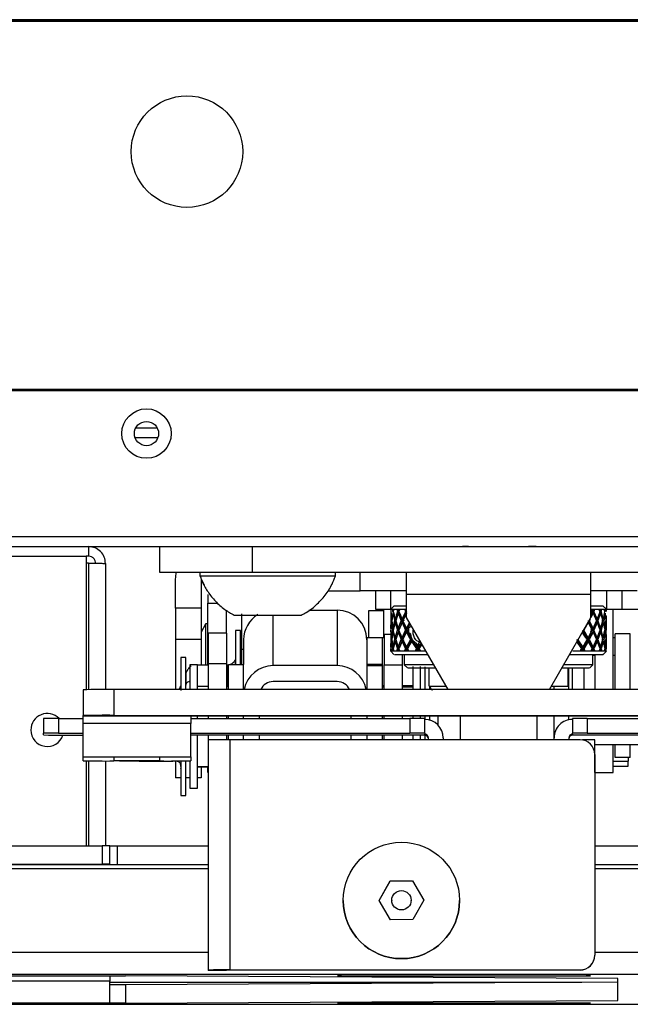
# Model space of a CAD drawing. Header units: millimetres. Extents: x 256 to 1374, y 313 to 1176.
# Tile 75 of 212: x 818 to 839, y 910 to 943. Entities that reach past the tile are written whole.
import ezdxf

# ---------------------------------------------------------------- set-up
doc = ezdxf.new("R2010")
doc.units = ezdxf.units.MM

msp = doc.modelspace()

# ---------------------------------------------------------------- linework, layer by layer
at = {"color": 7, "linetype": 'Continuous', "lineweight": 30}
for p, q in [((857.0786, 943.4832), (453.6752, 943.4832)), ((857.0786, 943.4332), (453.6752, 943.4332)), ((852.0769, 943.4166), (458.6769, 943.4166)), ((850.5216, 930.7832), (677.9086, 930.7832)), ((850.5216, 930.7366), (677.9102, 930.7366)), ((822.4102, 929.482), (822.4102, 929.4499)), ((822.4423, 929.1166), (821.6648, 929.1166)), ((822.4277, 929.4499), (821.6794, 929.4499)), ((856.3545, 925.7166), (454.4193, 925.7166)), ((454.1836, 925.3832), (856.5902, 925.3832)), ((820.0647, 925.3832), (820.0647, 925.0499)), ((822.5177, 924.4976), (822.5177, 925.3832)), ((825.6927, 924.4976), (825.6927, 925.3832)), ((833.1264, 925.3832), (832.9199, 925.3832)), ((817.1436, 925.0499), (819.9769, 925.0499)), ((819.9769, 925.0499), (819.9769, 920.4689)), ((820.0647, 925.0499), (819.9769, 925.0499)), ((820.0647, 924.8142), (819.9769, 924.8142)), ((820.6436, 924.8044), (820.6436, 920.4721)), ((825.6927, 924.4976), (822.5177, 924.4976)), ((823.8886, 924.4976), (823.8886, 924.371)), ((842.6261, 924.4976), (825.6927, 924.4976)), ((828.5552, 924.371), (828.5552, 924.4976)), ((829.3969, 923.8652), (829.3969, 924.4976)), ((830.9844, 924.4976), (830.9844, 923.7382)), ((837.3344, 923.7382), (837.3344, 924.4976)), ((823.0469, 923.2666), (823.0469, 924.2436)), ((828.5552, 924.371), (823.8886, 924.371)), ((823.9325, 924.2436), (823.9325, 923.2666)), ((823.9391, 924.2762), (824.0369, 924.0543)), ((824.1677, 923.7382), (824.1677, 923.4393)), ((828.2904, 923.8652), (829.3969, 923.8652)), ((830.9844, 923.8652), (829.3969, 923.8652)), ((829.9261, 923.8652), (829.9261, 923.2327)), ((830.4552, 923.2327), (830.4552, 923.8652)), ((830.9844, 923.7382), (830.9844, 922.943)), ((837.3344, 923.7382), (830.9844, 923.7382)), ((838.9219, 923.8652), (837.3344, 923.8652)), ((837.3344, 922.943), (837.3344, 923.7382)), ((837.8636, 923.8652), (837.8636, 923.2327)), ((838.3927, 923.8652), (838.3927, 923.2327)), ((824.1677, 922.381), (824.1677, 923.4393)), ((823.9325, 923.2666), (823.0469, 923.2666)), ((823.0469, 923.2666), (823.0469, 922.2082)), ((823.9325, 923.2666), (823.9325, 922.2082)), ((824.8001, 922.4069), (824.8001, 923.1897)), ((825.3293, 922.3059), (825.3293, 923.0704)), ((827.6402, 923.1977), (828.6101, 923.1977)), ((828.6101, 923.1977), (828.6101, 921.2953)), ((830.2188, 923.1747), (829.6896, 923.1747)), ((829.6896, 923.1747), (829.6896, 922.2467)), ((829.9261, 923.2327), (830.4552, 923.2327)), ((830.2188, 922.2467), (830.2188, 923.2327)), ((830.5611, 923.336), (830.4552, 923.2302)), ((830.4578, 923.2327), (830.4552, 923.2327)), ((830.4558, 923.2302), (830.4552, 923.2302)), ((830.4558, 923.2302), (830.4566, 923.2302)), ((830.4609, 923.2114), (830.4562, 923.2123)), ((830.4562, 923.0925), (830.4715, 922.832)), ((830.4609, 923.0917), (830.4562, 923.0925)), ((830.4562, 923.0925), (830.4573, 923.0097)), ((830.4566, 923.2302), (830.462, 923.2302)), ((830.462, 923.2302), (830.5021, 923.2302)), ((830.527, 923.0925), (830.4846, 922.832)), ((830.5021, 923.2302), (830.5235, 923.2302)), ((830.5155, 923.1523), (830.5564, 923.1451)), ((830.5235, 923.2302), (830.5306, 923.2302)), ((830.5518, 923.2079), (830.527, 923.2123)), ((830.527, 923.0925), (830.5876, 922.832)), ((830.5537, 923.0878), (830.527, 923.0925)), ((830.5306, 923.2302), (830.557, 923.2302)), ((830.557, 923.2302), (830.6597, 923.2302)), ((830.9844, 923.336), (830.5611, 923.336)), ((830.7081, 923.0925), (830.6213, 922.832)), ((830.6597, 923.2302), (830.7015, 923.2302)), ((830.6865, 923.1523), (830.7254, 923.1451)), ((830.6958, 923.2302), (830.7252, 923.1451)), ((830.7015, 923.2302), (830.7148, 923.2302)), ((830.747, 923.205), (830.7081, 923.2123)), ((830.7081, 923.0925), (830.8123, 922.832)), ((830.747, 923.0853), (830.7081, 923.0925)), ((830.7255, 923.1451), (830.7089, 923.0924)), ((830.7148, 923.2302), (830.7615, 923.2302)), ((830.7252, 923.1451), (830.747, 923.205)), ((830.7563, 923.2302), (830.747, 923.205)), ((830.747, 923.0853), (830.8501, 922.8283)), ((830.7615, 923.2302), (830.9236, 923.2302)), ((830.9941, 923.0925), (830.8655, 922.832)), ((830.9987, 923.1451), (830.8763, 922.8882)), ((830.9236, 923.2302), (830.9847, 923.2302)), ((837.7577, 923.336), (837.3344, 923.336)), ((837.4083, 923.0925), (837.3344, 922.9494)), ((837.3344, 923.0131), (837.3717, 923.0853)), ((837.3386, 923.2302), (837.3995, 923.2302)), ((837.3422, 923.1451), (837.3717, 923.205)), ((837.3594, 923.2302), (837.3717, 923.205)), ((837.3717, 923.205), (837.4083, 923.2123)), ((837.3717, 923.205), (837.4006, 923.1451)), ((837.3717, 923.0853), (837.4083, 923.0925)), ((837.3995, 923.2302), (837.417, 923.2302)), ((837.4004, 923.1451), (837.5124, 922.8882)), ((837.4006, 923.1451), (837.4403, 923.2302)), ((837.4371, 923.1523), (837.4006, 923.1451)), ((837.4083, 923.0925), (837.5264, 922.832)), ((837.417, 923.2302), (837.4733, 923.2302)), ((837.4733, 923.2302), (837.6204, 923.2302)), ((837.5362, 922.8283), (837.6284, 923.0853)), ((837.6679, 923.0925), (837.5747, 922.832)), ((837.6204, 923.2302), (837.662, 923.2302)), ((837.6284, 923.0853), (837.6679, 923.0925)), ((837.6294, 923.2052), (837.6679, 923.2123)), ((837.6473, 923.1451), (837.6619, 923.0914)), ((837.6475, 923.1451), (837.6732, 923.2302)), ((837.6869, 923.1523), (837.6475, 923.1451)), ((837.662, 923.2302), (837.6737, 923.2302)), ((837.6679, 923.0925), (837.7434, 922.832)), ((837.6737, 923.2302), (837.7104, 923.2302)), ((837.7104, 923.2302), (837.797, 923.2302)), ((837.8636, 923.2302), (837.7577, 923.336)), ((837.8209, 923.0925), (837.7719, 922.832)), ((837.797, 923.2302), (837.8181, 923.2302)), ((837.7999, 923.0888), (837.8209, 923.0925)), ((837.8011, 923.2088), (837.8209, 923.2123)), ((837.8296, 923.1523), (837.8106, 923.149)), ((837.8181, 923.2302), (837.8236, 923.2302)), ((837.8209, 923.0925), (837.8514, 922.832)), ((837.8236, 923.2302), (837.8395, 923.2302)), ((837.8395, 923.2302), (837.8631, 923.2302)), ((837.8636, 923.2327), (837.861, 923.2327)), ((837.8636, 923.2327), (838.3927, 923.2327)), ((838.1, 920.4724), (838.1, 923.2327)), ((838.3927, 923.2327), (840.6133, 923.2327)), ((824.0786, 922.7183), (823.9325, 922.4425)), ((824.1677, 922.726), (824.083, 922.726)), ((824.083, 922.726), (824.083, 921.3154)), ((830.4552, 923.0097), (830.4552, 922.6526)), ((830.4562, 922.569), (830.4715, 922.832)), ((830.4776, 922.7721), (830.458, 922.5092)), ((830.4941, 922.8904), (830.4776, 922.8919)), ((830.4776, 922.7721), (830.5157, 922.5092)), ((830.4945, 922.7707), (830.4776, 922.7721)), ((830.4846, 922.832), (830.527, 922.569)), ((830.527, 922.569), (830.5876, 922.832)), ((830.604, 922.7721), (830.5392, 922.5092)), ((830.5876, 922.832), (830.6281, 922.8283)), ((830.6402, 922.8886), (830.604, 922.8919)), ((830.604, 922.7721), (830.6868, 922.5092)), ((830.6422, 922.7687), (830.604, 922.7721)), ((830.6134, 922.891), (830.628, 922.8283)), ((830.6282, 922.8283), (830.615, 922.7711)), ((830.6213, 922.832), (830.7081, 922.569)), ((830.7081, 922.569), (830.8123, 922.832)), ((830.8385, 922.7721), (830.7303, 922.5092)), ((830.8502, 922.8283), (830.7476, 922.569)), ((830.8123, 922.832), (830.8501, 922.8283)), ((830.8763, 922.8882), (830.8385, 922.8919)), ((830.8385, 922.7721), (830.9635, 922.5092)), ((830.8763, 922.7685), (830.8385, 922.7721)), ((830.8501, 922.8283), (830.8763, 922.8882)), ((830.8655, 922.832), (830.9941, 922.569)), ((830.8763, 922.8882), (830.9033, 922.8283)), ((830.8763, 922.7685), (830.9996, 922.5092)), ((830.9844, 922.943), (832.4108, 920.4724)), ((830.9941, 922.569), (831.1007, 922.7656)), ((831.1132, 922.7199), (831.0303, 922.569)), ((835.908, 920.4724), (837.3344, 922.943)), ((837.2409, 922.7721), (837.0871, 922.5092)), ((837.2354, 922.7716), (837.2409, 922.7721)), ((837.3712, 922.569), (837.2387, 922.8283)), ((837.2409, 922.7721), (837.3791, 922.5092)), ((837.3035, 922.8896), (837.2738, 922.832)), ((837.2738, 922.832), (837.4083, 922.569)), ((837.3995, 922.5092), (837.5124, 922.7685)), ((837.4083, 922.569), (837.5264, 922.832)), ((837.551, 922.7721), (837.4366, 922.5092)), ((837.5124, 922.8882), (837.551, 922.8919)), ((837.5124, 922.8882), (837.5362, 922.8283)), ((837.5124, 922.7685), (837.551, 922.7721)), ((837.6278, 922.569), (837.536, 922.8283)), ((837.5747, 922.832), (837.5361, 922.8283)), ((837.551, 922.7721), (837.6482, 922.5092)), ((837.5747, 922.832), (837.6679, 922.569)), ((837.6679, 922.569), (837.7434, 922.832)), ((837.7581, 922.7721), (837.6866, 922.5092)), ((837.7254, 922.7692), (837.7581, 922.7721)), ((837.7268, 922.8891), (837.7581, 922.8919)), ((837.7415, 922.7707), (837.7308, 922.8283)), ((837.7309, 922.8283), (837.7427, 922.8905)), ((837.7719, 922.832), (837.7309, 922.8283)), ((837.7581, 922.7721), (837.8113, 922.5092)), ((837.7719, 922.832), (837.8209, 922.569)), ((837.8209, 922.569), (837.8514, 922.832)), ((837.8558, 922.7721), (837.8295, 922.5092)), ((837.8444, 922.7711), (837.8558, 922.7721)), ((837.8445, 922.8909), (837.8558, 922.8919)), ((837.8558, 922.7721), (837.8635, 922.5092)), ((837.8615, 923.0097), (837.8592, 922.832)), ((837.8592, 922.832), (837.8615, 922.6526)), ((837.8636, 922.6526), (837.8636, 923.0097)), ((824.1677, 922.381), (824.1711, 922.381)), ((824.1677, 921.3154), (824.1677, 922.381)), ((824.8035, 922.4069), (824.1711, 922.4069)), ((824.1711, 922.4069), (824.1711, 921.3547)), ((824.8035, 922.4069), (824.8035, 921.3547)), ((825.2842, 922.5007), (825.1149, 922.5007)), ((825.1149, 922.5007), (825.1149, 921.3308)), ((825.2842, 921.3394), (825.2842, 922.5007)), ((830.2196, 922.3706), (830.4572, 922.3706)), ((830.2196, 922.3706), (830.2196, 921.3183)), ((830.4552, 922.3658), (830.4552, 922.0086)), ((830.457, 922.5651), (830.4553, 922.5092)), ((830.457, 922.4533), (830.4553, 922.5092)), ((830.4553, 922.5092), (830.458, 922.5092)), ((830.4573, 922.6526), (830.4562, 922.569)), ((830.4625, 922.569), (830.4562, 922.569)), ((830.4562, 922.4493), (830.4715, 922.1864)), ((830.4625, 922.4493), (830.4562, 922.4493)), ((830.4562, 922.4493), (830.4573, 922.3658)), ((830.4776, 922.2462), (830.458, 922.5092)), ((830.4776, 922.2462), (830.5157, 922.5092)), ((830.527, 922.4493), (830.4846, 922.1864)), ((830.5157, 922.5092), (830.5392, 922.5092)), ((830.5539, 922.569), (830.527, 922.569)), ((830.527, 922.4493), (830.5876, 922.1864)), ((830.5539, 922.4493), (830.527, 922.4493)), ((830.604, 922.2462), (830.5392, 922.5092)), ((830.604, 922.2462), (830.6868, 922.5092)), ((830.7081, 922.4493), (830.6213, 922.1864)), ((830.6868, 922.5092), (830.7263, 922.5092)), ((830.6917, 922.6187), (830.7263, 922.5092)), ((830.7263, 922.5092), (830.6917, 922.3996)), ((830.7476, 922.569), (830.7081, 922.569)), ((830.7081, 922.4493), (830.8123, 922.1864)), ((830.7476, 922.4493), (830.7081, 922.4493)), ((830.8385, 922.2462), (830.7303, 922.5092)), ((830.7476, 922.4493), (830.8502, 922.1901)), ((830.8385, 922.2462), (830.9635, 922.5092)), ((830.9941, 922.4493), (830.8655, 922.1864)), ((830.9996, 922.5092), (830.8763, 922.2499)), ((830.9635, 922.5092), (830.9996, 922.5092)), ((831.0303, 922.569), (830.9941, 922.569)), ((830.9941, 922.4493), (831.1006, 922.253)), ((831.0303, 922.4493), (830.9941, 922.4493)), ((831.0629, 922.5779), (831.0256, 922.5092)), ((831.0628, 922.4404), (831.0256, 922.5092)), ((831.0303, 922.4493), (831.1727, 922.19)), ((831.1269, 922.6282), (831.0628, 922.578)), ((831.0628, 922.4404), (831.1268, 922.3903)), ((831.0629, 922.5779), (831.0629, 922.4405)), ((837.025, 922.4493), (837.1566, 922.2323)), ((837.0494, 922.4493), (837.05, 922.4493)), ((837.05, 922.4493), (837.2071, 922.1864)), ((837.2058, 922.2499), (837.054, 922.5092)), ((837.0871, 922.5092), (837.0839, 922.5092)), ((837.2409, 922.2462), (837.0871, 922.5092)), ((837.2387, 922.19), (837.3712, 922.4493)), ((837.2409, 922.2462), (837.3791, 922.5092)), ((837.4083, 922.4493), (837.2738, 922.1864)), ((837.3331, 922.5582), (837.3593, 922.5092)), ((837.3331, 922.4601), (837.3593, 922.5092)), ((837.3712, 922.569), (837.4083, 922.569)), ((837.3712, 922.4493), (837.4083, 922.4493)), ((837.5124, 922.2499), (837.3995, 922.5092)), ((837.4366, 922.5092), (837.3995, 922.5092)), ((837.4083, 922.4493), (837.5264, 922.1864)), ((837.551, 922.2462), (837.4366, 922.5092)), ((837.536, 922.19), (837.6278, 922.4493)), ((837.551, 922.2462), (837.6482, 922.5092)), ((837.6679, 922.4493), (837.5747, 922.1864)), ((837.6278, 922.569), (837.6679, 922.569)), ((837.6278, 922.4493), (837.6679, 922.4493)), ((837.6465, 922.5092), (837.6628, 922.569)), ((837.6628, 922.4493), (837.6465, 922.5092)), ((837.6866, 922.5092), (837.6482, 922.5092)), ((837.6679, 922.4493), (837.7434, 922.1864)), ((837.7581, 922.2462), (837.6866, 922.5092)), ((837.7581, 922.2462), (837.8113, 922.5092)), ((837.8209, 922.4493), (837.7719, 922.1864)), ((837.7992, 922.569), (837.8209, 922.569)), ((837.7992, 922.4493), (837.8209, 922.4493)), ((837.8295, 922.5092), (837.8113, 922.5092)), ((837.8209, 922.4493), (837.8514, 922.1864)), ((837.8558, 922.2462), (837.8295, 922.5092)), ((837.8558, 922.2462), (837.8635, 922.5092)), ((837.8615, 922.3658), (837.8592, 922.1864)), ((837.8636, 922.0086), (837.8636, 922.3658)), ((838.6884, 922.3874), (838.1635, 922.3874)), ((838.1635, 920.4724), (838.1635, 922.3874)), ((838.6884, 920.4724), (838.6884, 922.3874)), ((823.0469, 922.2082), (823.9325, 922.2082)), ((823.0469, 922.2082), (823.0469, 920.4724)), ((823.9325, 922.2082), (823.9325, 921.3154)), ((825.3293, 921.3308), (825.3293, 922.3059)), ((825.3928, 922.1818), (825.3928, 921.3308)), ((830.1553, 922.2467), (829.6261, 922.2467)), ((829.6261, 922.2467), (829.6261, 921.3491)), ((830.2196, 922.2467), (830.1553, 922.2467)), ((830.1553, 922.2467), (830.1553, 920.5976)), ((830.4562, 921.9258), (830.4715, 922.1864)), ((830.4776, 922.1265), (830.458, 921.866)), ((830.4945, 922.2477), (830.4776, 922.2462)), ((830.4941, 922.1279), (830.4776, 922.1265)), ((830.4776, 922.1265), (830.5155, 921.866)), ((830.4846, 922.1864), (830.527, 921.9258)), ((830.527, 921.9258), (830.5876, 922.1864)), ((830.604, 922.1265), (830.5394, 921.866)), ((830.5876, 922.1864), (830.6281, 922.19)), ((830.6422, 922.2497), (830.604, 922.2462)), ((830.6402, 922.1297), (830.604, 922.1265)), ((830.604, 922.1265), (830.6865, 921.866)), ((830.628, 922.1901), (830.6134, 922.1273)), ((830.615, 922.2472), (830.6282, 922.1901)), ((830.6213, 922.1864), (830.7081, 921.9258)), ((830.7081, 921.9258), (830.8123, 922.1864)), ((830.8385, 922.1265), (830.7307, 921.866)), ((830.8501, 922.1901), (830.747, 921.9331)), ((830.8123, 922.1864), (830.8501, 922.19)), ((830.8763, 922.2499), (830.8385, 922.2462)), ((830.8763, 922.1301), (830.8385, 922.1265)), ((830.8385, 922.1265), (830.963, 921.866)), ((830.8502, 922.1901), (830.8763, 922.1301)), ((830.8655, 922.1864), (830.9941, 921.9258)), ((830.8763, 922.1301), (830.9034, 922.19)), ((830.8763, 922.1301), (830.9987, 921.8733)), ((830.9941, 921.9258), (831.1329, 922.1763)), ((831.169, 922.1182), (831.0261, 921.866)), ((831.1726, 922.19), (831.0298, 921.9331)), ((831.1006, 922.253), (831.1329, 922.1763)), ((831.1006, 922.253), (831.1507, 922.1877)), ((831.1329, 922.1763), (831.1507, 922.1877)), ((831.1507, 922.1877), (831.1727, 922.19)), ((831.1836, 922.1275), (831.169, 922.1182)), ((831.2017, 922.0801), (831.169, 922.1182)), ((831.1727, 922.19), (831.2079, 922.1301)), ((831.2079, 922.1301), (831.1836, 922.1275)), ((831.1836, 922.1275), (831.2017, 922.0801)), ((831.2017, 922.0801), (831.3366, 921.866)), ((831.2079, 922.1675), (831.2201, 922.1506)), ((831.2079, 922.1301), (831.2079, 922.1675)), ((831.2079, 922.1301), (831.2201, 922.1506)), ((831.2079, 922.1301), (831.368, 921.8733)), ((831.2201, 922.1506), (831.3198, 922.0677)), ((831.3198, 922.0677), (831.3214, 922.009)), ((831.3763, 922.0025), (831.4521, 922.1123)), ((831.4996, 922.0677), (831.4076, 921.9331)), ((831.4326, 922.009), (831.4996, 922.0677)), ((836.8428, 922.1182), (837.0116, 921.866)), ((837.0174, 921.9331), (836.8478, 922.19)), ((836.8851, 922.1764), (837.05, 921.9258)), ((837.05, 921.9258), (837.2071, 922.1864)), ((837.055, 921.8733), (837.2058, 922.1301)), ((837.2409, 922.1265), (837.0876, 921.866)), ((837.172, 922.1901), (837.2058, 922.1301)), ((837.2058, 922.2499), (837.2058, 922.1301)), ((837.2058, 922.2499), (837.2409, 922.2462)), ((837.2058, 922.1301), (837.2387, 922.19)), ((837.2058, 922.1301), (837.2409, 922.1265)), ((837.2738, 922.1864), (837.2387, 922.1901)), ((837.3717, 921.9331), (837.2388, 922.19)), ((837.2409, 922.1265), (837.3787, 921.866)), ((837.2738, 922.1864), (837.4083, 921.9258)), ((837.4004, 921.8733), (837.5124, 922.1301)), ((837.4083, 921.9258), (837.5264, 922.1864)), ((837.551, 922.1265), (837.4371, 921.866)), ((837.5124, 922.2499), (837.551, 922.2462)), ((837.5124, 922.1301), (837.536, 922.19)), ((837.5124, 922.1301), (837.551, 922.1265)), ((837.5747, 922.1864), (837.5361, 922.1901)), ((837.6284, 921.9331), (837.5362, 922.19)), ((837.551, 922.1265), (837.6479, 921.866)), ((837.5747, 922.1864), (837.6679, 921.9258)), ((837.6679, 921.9258), (837.7434, 922.1864)), ((837.7581, 922.1265), (837.6869, 921.866)), ((837.7254, 922.2491), (837.7581, 922.2462)), ((837.7268, 922.1293), (837.7581, 922.1265)), ((837.7308, 922.19), (837.7415, 922.2477)), ((837.7719, 922.1864), (837.7309, 922.1901)), ((837.7427, 922.1278), (837.7309, 922.19)), ((837.7581, 922.1265), (837.8112, 921.866)), ((837.7719, 922.1864), (837.8209, 921.9258)), ((837.8209, 921.9258), (837.8514, 922.1864)), ((837.8558, 922.1265), (837.8296, 921.866)), ((837.8444, 922.2472), (837.8558, 922.2462)), ((837.8445, 922.1274), (837.8558, 922.1265)), ((837.8558, 922.1265), (837.8635, 921.866)), ((837.8592, 922.1864), (837.8615, 922.0086)), ((838.1635, 922.2467), (838.1, 922.2467)), ((825.3928, 921.8454), (825.3293, 921.8454)), ((830.4536, 921.7898), (830.5622, 921.6812)), ((830.4567, 921.9132), (830.4553, 921.866)), ((830.4553, 921.866), (830.4581, 921.8665)), ((830.4557, 921.7882), (830.4553, 921.866)), ((830.4558, 921.7882), (830.4557, 921.7882)), ((830.4562, 921.8061), (830.4558, 921.7882)), ((830.4566, 921.7882), (830.4558, 921.7882)), ((830.4573, 922.0086), (830.4562, 921.9258)), ((830.4626, 921.9269), (830.4562, 921.9258)), ((830.461, 921.8069), (830.4562, 921.8061)), ((830.4562, 921.8061), (830.4566, 921.7882)), ((830.462, 921.7882), (830.4566, 921.7882)), ((830.458, 921.866), (830.462, 921.7882)), ((830.5021, 921.7882), (830.462, 921.7882)), ((830.5021, 921.7882), (830.5155, 921.866)), ((830.5235, 921.7882), (830.5021, 921.7882)), ((830.5155, 921.866), (830.5405, 921.8704)), ((830.527, 921.8061), (830.5235, 921.7882)), ((830.5306, 921.7882), (830.5235, 921.7882)), ((830.5555, 921.9309), (830.527, 921.9258)), ((830.552, 921.8105), (830.527, 921.8061)), ((830.527, 921.8061), (830.5306, 921.7882)), ((830.557, 921.7882), (830.5306, 921.7882)), ((830.5394, 921.866), (830.557, 921.7882)), ((830.6597, 921.7882), (830.557, 921.7882)), ((830.6597, 921.7882), (830.6865, 921.866)), ((830.7015, 921.7882), (830.6597, 921.7882)), ((830.6865, 921.866), (830.7252, 921.8733)), ((830.7252, 921.8733), (830.6958, 921.7882)), ((830.7081, 921.8061), (830.7015, 921.7882)), ((830.7148, 921.7882), (830.7015, 921.7882)), ((830.747, 921.9331), (830.7081, 921.9258)), ((830.747, 921.8133), (830.7081, 921.8061)), ((830.7081, 921.8061), (830.7148, 921.7882)), ((830.7089, 921.926), (830.7255, 921.8733)), ((830.7615, 921.7882), (830.7148, 921.7882)), ((830.7255, 921.8733), (830.747, 921.8133)), ((830.7307, 921.866), (830.7615, 921.7882)), ((830.747, 921.8133), (830.7563, 921.7882)), ((830.9236, 921.7882), (830.7615, 921.7882)), ((830.8521, 921.3183), (830.8521, 921.6846)), ((830.9183, 921.6833), (830.9183, 921.3252)), ((830.9236, 921.7882), (830.963, 921.866)), ((830.9847, 921.7882), (830.9236, 921.7882)), ((830.9985, 921.8733), (830.9554, 921.7882)), ((830.963, 921.866), (830.9985, 921.8733)), ((830.9941, 921.8061), (830.9847, 921.7882)), ((831.0036, 921.7882), (830.9847, 921.7882)), ((831.0298, 921.9331), (830.9941, 921.9258)), ((831.0298, 921.8133), (830.9941, 921.8061)), ((830.9941, 921.8061), (831.0036, 921.7882)), ((830.9987, 921.8733), (831.0298, 921.8133)), ((831.0692, 921.7882), (831.0036, 921.7882)), ((831.0692, 921.7882), (831.0261, 921.866)), ((831.0298, 921.9331), (831.0298, 921.8133)), ((831.0298, 921.8133), (831.0619, 921.8733)), ((831.0298, 921.8133), (831.043, 921.7882)), ((831.2858, 921.7882), (831.0692, 921.7882)), ((831.2858, 921.7882), (831.3366, 921.866)), ((831.3644, 921.7882), (831.2858, 921.7882)), ((831.3678, 921.8733), (831.3122, 921.7882)), ((831.3214, 922.0091), (831.3763, 922.0025)), ((831.3763, 921.9258), (831.3214, 922.009)), ((831.3366, 921.866), (831.3679, 921.8733)), ((831.3763, 921.8061), (831.3644, 921.7882)), ((831.3884, 921.7882), (831.3644, 921.7882)), ((831.368, 921.8733), (831.4028, 921.8206)), ((831.3763, 922.0025), (831.4326, 922.0091)), ((831.3763, 921.9258), (831.4326, 922.0091)), ((831.4076, 921.9331), (831.3763, 921.9258)), ((831.4076, 921.8133), (831.3763, 921.8061)), ((831.3884, 921.7882), (831.3763, 921.8061)), ((831.4708, 921.7882), (831.3884, 921.7882)), ((831.4028, 921.8206), (831.4076, 921.8133)), ((831.4076, 921.9331), (831.4076, 921.8133)), ((831.4076, 921.8133), (831.4125, 921.8206)), ((831.4076, 921.8133), (831.4245, 921.7882)), ((831.4125, 921.8206), (831.4482, 921.8733)), ((831.5135, 922.0043), (831.4168, 921.866)), ((831.4168, 921.866), (831.4708, 921.7882)), ((831.6512, 921.7882), (831.4708, 921.7882)), ((836.9602, 921.7882), (836.7075, 921.7882)), ((836.9602, 921.7882), (837.0116, 921.866)), ((837.0386, 921.7882), (836.9602, 921.7882)), ((836.979, 921.8733), (837.0174, 921.8133)), ((837.0014, 921.7882), (837.0174, 921.8133)), ((837.0174, 921.9331), (837.0174, 921.8133)), ((837.0174, 921.9331), (837.05, 921.9258)), ((837.0174, 921.8133), (837.055, 921.8733)), ((837.0174, 921.8133), (837.05, 921.8061)), ((837.05, 921.8061), (837.0386, 921.7882)), ((837.0613, 921.7882), (837.0386, 921.7882)), ((837.05, 921.8061), (837.0613, 921.7882)), ((837.1077, 921.7882), (837.0552, 921.8733)), ((837.0876, 921.866), (837.0552, 921.8733)), ((837.1356, 921.7882), (837.0613, 921.7882)), ((837.0876, 921.866), (837.1356, 921.7882)), ((837.3386, 921.7882), (837.1356, 921.7882)), ((837.3386, 921.7882), (837.3787, 921.866)), ((837.3995, 921.7882), (837.3386, 921.7882)), ((837.342, 921.8733), (837.3717, 921.8133)), ((837.3594, 921.7882), (837.3717, 921.8133)), ((837.3717, 921.9331), (837.3717, 921.8133)), ((837.3717, 921.9331), (837.4083, 921.9258)), ((837.3717, 921.8133), (837.4004, 921.8733)), ((837.3717, 921.8133), (837.4083, 921.8061)), ((837.4083, 921.8061), (837.3995, 921.7882)), ((837.417, 921.7882), (837.3995, 921.7882)), ((837.4403, 921.7882), (837.4006, 921.8733)), ((837.4371, 921.866), (837.4006, 921.8733)), ((837.4006, 921.3252), (837.4006, 921.6833)), ((837.4083, 921.8061), (837.417, 921.7882)), ((837.4733, 921.7882), (837.417, 921.7882)), ((837.4371, 921.866), (837.4733, 921.7882)), ((837.4676, 921.6823), (837.4676, 920.4724)), ((837.6204, 921.7882), (837.4733, 921.7882)), ((837.6204, 921.7882), (837.6479, 921.866)), ((837.662, 921.7882), (837.6204, 921.7882)), ((837.6284, 921.9331), (837.6679, 921.9258)), ((837.6292, 921.8132), (837.6679, 921.8061)), ((837.6473, 921.8733), (837.6619, 921.9269)), ((837.6732, 921.7882), (837.6475, 921.8733)), ((837.6869, 921.866), (837.6475, 921.8733)), ((837.6679, 921.8061), (837.662, 921.7882)), ((837.6737, 921.7882), (837.662, 921.7882)), ((837.6679, 921.8061), (837.6737, 921.7882)), ((837.7104, 921.7882), (837.6737, 921.7882)), ((837.6869, 921.866), (837.7104, 921.7882)), ((837.797, 921.7882), (837.7104, 921.7882)), ((837.7566, 921.6812), (837.8652, 921.7898)), ((837.797, 921.7882), (837.8112, 921.866)), ((837.8181, 921.7882), (837.797, 921.7882)), ((837.7982, 921.9298), (837.8209, 921.9258)), ((837.8009, 921.8096), (837.8209, 921.8061)), ((837.8296, 921.866), (837.8105, 921.8694)), ((837.8209, 921.8061), (837.8181, 921.7882)), ((837.8236, 921.7882), (837.8181, 921.7882)), ((837.8209, 921.8061), (837.8236, 921.7882)), ((837.8395, 921.7882), (837.8236, 921.7882)), ((837.8296, 921.866), (837.8395, 921.7882)), ((837.8631, 921.7882), (837.8395, 921.7882)), ((837.8631, 921.7882), (837.8635, 921.866)), ((823.401, 921.5728), (823.2317, 921.5728)), ((823.2317, 921.5728), (823.2317, 921.3407)), ((823.2317, 921.3407), (823.2317, 920.4452)), ((823.401, 921.3407), (823.401, 921.5728)), ((823.401, 920.4724), (823.401, 921.3407)), ((824.8035, 921.3547), (824.1711, 921.3547)), ((824.1711, 921.3547), (824.1711, 920.4724)), ((824.8035, 921.3547), (824.8035, 920.4724)), ((829.6261, 921.3491), (829.6261, 921.288)), ((829.6261, 921.3491), (830.1511, 921.3491)), ((830.1511, 921.3491), (830.1511, 921.288)), ((837.4676, 921.6443), (837.4006, 921.6443)), ((838.1635, 921.6443), (838.1, 921.6443)), ((823.8095, 921.3188), (823.5471, 921.3188)), ((823.5471, 921.3188), (823.5471, 921.2594)), ((823.5471, 921.2594), (823.5471, 920.4724)), ((823.8095, 921.2594), (823.8095, 921.3188)), ((824.1711, 921.3154), (823.8095, 921.3154)), ((823.8095, 920.4724), (823.8095, 921.2594)), ((824.8397, 921.3154), (824.8035, 921.3154)), ((824.8679, 920.4724), (824.8679, 921.3308)), ((824.8679, 921.3308), (825.3928, 921.3308)), ((825.3928, 920.4724), (825.3928, 921.3308)), ((828.6101, 921.2953), (826.4088, 921.2953)), ((830.1511, 921.288), (829.6261, 921.288)), ((829.6261, 921.288), (829.6261, 920.4724)), ((830.1511, 921.288), (830.1511, 920.4724)), ((830.2196, 920.4724), (830.2196, 921.3183)), ((830.2196, 921.3183), (830.8521, 921.3183)), ((830.8521, 920.4724), (830.8521, 921.3183)), ((830.9183, 921.3252), (831.0251, 921.2184)), ((831.9185, 921.3252), (830.9183, 921.3252)), ((831.2094, 921.2594), (831.2094, 920.4724)), ((831.4719, 920.4724), (831.4719, 921.2594)), ((831.6222, 921.256), (831.6222, 920.4728)), ((831.7781, 920.5869), (831.7781, 921.2193)), ((831.7781, 921.2193), (831.9796, 921.2193)), ((836.3392, 921.2193), (836.5407, 921.2193)), ((837.4006, 921.3252), (836.4003, 921.3252)), ((836.5407, 921.2193), (836.5407, 920.5869)), ((836.5724, 920.4724), (836.5724, 921.2193)), ((836.6988, 920.4724), (836.6988, 921.2238)), ((837.1052, 920.4724), (837.1052, 921.2193)), ((837.2937, 921.2184), (837.4006, 921.3252)), ((828.6101, 920.7451), (826.4088, 920.7451)), ((819.8719, 920.4663), (819.8719, 919.5807)), ((820.9302, 920.4724), (820.9302, 919.5868)), ((847.3886, 920.4724), (820.9302, 920.4724)), ((823.8095, 920.5858), (824.1711, 920.5858)), ((824.8035, 920.5858), (824.8679, 920.5858)), ((830.2196, 920.5976), (830.1511, 920.5976)), ((830.2196, 920.5579), (830.1511, 920.5579)), ((831.2094, 920.5976), (830.8521, 920.5976)), ((831.2094, 920.5579), (830.8521, 920.5579)), ((831.7781, 920.5869), (832.3447, 920.5869)), ((831.7915, 920.4714), (831.7915, 920.5869)), ((831.7915, 920.5203), (831.7915, 920.49)), ((835.9741, 920.5869), (836.5407, 920.5869)), ((836.0661, 920.4724), (836.0661, 920.5869)), ((818.5172, 919.4792), (818.5172, 918.9729)), ((819.0252, 919.4821), (819.0252, 918.9758)), ((819.0252, 919.4821), (819.8719, 919.4821)), ((819.8719, 919.5607), (819.8719, 919.5807)), ((823.5761, 919.5607), (819.8719, 919.5607)), ((819.8719, 919.3053), (819.8719, 919.5607)), ((823.5761, 919.3053), (819.8719, 919.3053)), ((819.8719, 918.1591), (819.8719, 919.3053)), ((820.9302, 919.5868), (847.3886, 919.5868)), ((844.7427, 919.5625), (823.5761, 919.5625)), ((823.5761, 919.5625), (823.5761, 919.5607)), ((823.5761, 919.5607), (823.5761, 919.3053)), ((823.5761, 919.4821), (831.1114, 919.4821)), ((823.5761, 918.1591), (823.5761, 919.3053)), ((823.8095, 919.4821), (823.8095, 919.5625)), ((824.1711, 919.5625), (824.1711, 919.4821)), ((824.8035, 919.5625), (824.8035, 919.4821)), ((824.8679, 919.4821), (824.8679, 919.5625)), ((825.3928, 919.4821), (825.3928, 919.5625)), ((825.9431, 919.4821), (825.9431, 919.5625)), ((829.0758, 919.5625), (829.0758, 919.4821)), ((829.6261, 919.5625), (829.6261, 919.4821)), ((830.1511, 919.5625), (830.1511, 919.4821)), ((830.2196, 919.4821), (830.2196, 919.5625)), ((830.8521, 919.4821), (830.8521, 919.5625)), ((831.1114, 919.4821), (831.1114, 918.9758)), ((831.2094, 919.5625), (831.2094, 919.482)), ((831.4719, 919.4812), (831.4719, 919.5625)), ((831.6194, 918.9729), (831.6194, 919.4792)), ((831.6222, 919.5625), (831.6222, 919.4457)), ((831.7915, 919.4219), (831.7915, 919.5625)), ((832.8365, 919.5625), (832.8365, 918.7494)), ((835.4823, 918.7494), (835.4823, 919.5625)), ((836.0661, 918.8124), (836.0661, 919.5625)), ((836.5724, 919.4329), (836.5724, 919.5625)), ((836.6994, 919.4792), (836.6994, 918.9729)), ((837.2074, 919.4821), (837.2074, 918.9758)), ((837.2074, 919.4821), (844.7427, 919.4821)), ((818.5172, 918.9137), (818.5172, 918.9729)), ((819.0252, 918.9758), (819.8719, 918.9758)), ((823.5761, 918.9758), (831.1114, 918.9758)), ((831.6194, 918.9729), (831.6194, 918.9394)), ((836.6994, 918.9394), (836.6994, 918.9729)), ((837.2074, 918.9758), (844.7427, 918.9758)), ((831.6194, 918.9046), (823.5761, 918.9046)), ((823.8095, 917.0854), (823.8095, 918.9046)), ((824.1711, 918.9046), (824.1711, 918.745)), ((824.1711, 918.745), (824.1711, 910.8368)), ((824.8035, 918.9046), (824.8035, 918.7493)), ((824.8679, 918.7494), (824.8679, 918.9046)), ((824.9305, 910.8412), (824.9305, 918.7494)), ((836.9587, 918.7494), (824.9305, 918.7494)), ((825.3928, 918.7494), (825.3928, 918.9046)), ((825.9431, 918.7494), (825.9431, 918.9046)), ((829.0758, 918.9046), (829.0758, 918.7494)), ((829.6261, 918.9046), (829.6261, 918.7494)), ((830.1511, 918.9046), (830.1511, 918.7494)), ((830.2196, 918.7494), (830.2196, 918.9046)), ((830.8521, 918.7494), (830.8521, 918.9046)), ((831.2094, 918.9046), (831.2094, 918.7494)), ((831.4719, 918.7494), (831.4719, 918.9046)), ((831.6194, 918.9046), (831.6194, 918.9394)), ((831.6222, 918.9045), (831.6222, 918.8376)), ((831.6222, 918.8376), (831.6222, 918.7494)), ((831.7464, 918.7494), (831.7464, 918.8124)), ((832.2527, 918.8124), (832.2527, 918.7494)), ((836.0661, 918.7494), (836.0661, 918.8124)), ((836.5724, 918.8124), (836.5724, 918.7494)), ((836.6994, 918.9394), (836.6994, 918.9046)), ((844.7427, 918.9046), (836.6994, 918.9046)), ((837.4667, 918.7421), (837.0443, 918.7421)), ((837.4667, 918.2371), (837.4667, 918.7421)), ((837.4667, 918.5798), (840.9438, 918.5798)), ((837.4676, 917.6185), (837.4676, 918.5798)), ((838.1, 917.6185), (838.1, 918.5798)), ((838.1635, 918.154), (838.1635, 918.5798)), ((838.6884, 918.154), (838.6884, 918.5798)), ((819.8719, 918.1591), (823.5761, 918.1591)), ((819.8719, 918.025), (819.8719, 918.1591)), ((819.9769, 918.0224), (819.9769, 915.1079)), ((820.6436, 918.0192), (820.6436, 915.1077)), ((820.9302, 918.1477), (820.9302, 918.0303)), ((822.5177, 918.019), (820.9302, 918.019)), ((821.7966, 918.0168), (822.9565, 918.0168)), ((822.5177, 918.0303), (822.5177, 918.1477)), ((823.0469, 918.0198), (823.0469, 917.4457)), ((823.2317, 918.0206), (823.2317, 916.8314)), ((823.401, 916.8314), (823.401, 918.0217)), ((823.5471, 918.0236), (823.5471, 917.0854)), ((823.5761, 918.1591), (823.5761, 918.025)), ((837.4667, 918.2414), (837.4667, 911.3492)), ((837.4667, 918.0134), (837.4676, 918.0134)), ((838.1, 918.0134), (838.622, 918.0134)), ((838.1635, 918.154), (838.6884, 918.154)), ((838.1635, 918.1412), (838.1635, 918.154)), ((838.6884, 918.1412), (838.1635, 918.1412)), ((838.6097, 917.8356), (838.6097, 918.0134)), ((838.622, 918.0134), (838.622, 918.1412)), ((838.6884, 918.1412), (838.6884, 918.154)), ((823.8095, 917.8342), (824.1711, 917.8342)), ((823.8095, 917.8184), (824.1711, 917.8184)), ((823.9325, 917.8184), (823.9325, 917.4457)), ((824.1677, 917.6185), (824.1677, 917.8184)), ((824.1711, 917.6185), (824.1677, 917.6185)), ((837.4667, 917.8356), (837.4676, 917.8356)), ((837.4676, 917.6185), (838.1, 917.6185)), ((838.1, 917.8356), (838.6097, 917.8356)), ((823.2317, 917.4457), (823.0469, 917.4457)), ((823.5471, 917.4457), (823.401, 917.4457)), ((823.9325, 917.4457), (823.8095, 917.4457)), ((823.5471, 917.0854), (823.8095, 917.0854)), ((823.2317, 916.8314), (823.401, 916.8314)), ((787.4604, 915.1079), (820.529, 915.1079)), ((820.529, 915.1079), (820.529, 914.4754)), ((820.7936, 914.4739), (820.7936, 915.1064)), ((821.0582, 914.4663), (821.0582, 915.0988)), ((821.0582, 915.0988), (824.1711, 915.0988)), ((837.4667, 915.0988), (849.1083, 915.0988)), ((787.4604, 914.4754), (820.529, 914.4754)), ((820.7936, 914.4739), (820.7936, 914.4679)), ((821.0582, 914.4663), (824.1711, 914.4663)), ((837.4667, 914.4663), (849.1083, 914.4663)), ((830.0491, 913.229), (830.4283, 913.8989)), ((830.0491, 913.2235), (830.4283, 913.8934)), ((830.4283, 913.8989), (831.1981, 913.9055)), ((830.4283, 913.8934), (831.1981, 913.9)), ((830.4283, 913.8989), (830.4283, 913.8934)), ((831.1981, 913.9055), (831.1981, 913.9)), ((831.1981, 913.9055), (831.5886, 913.2422)), ((831.1981, 913.9), (831.5886, 913.2367)), ((828.8189, 913.2291), (828.8189, 913.2284)), ((830.4397, 912.5656), (830.0491, 913.229)), ((830.4855, 913.2341), (830.4855, 913.2301)), ((831.1522, 913.2301), (831.1522, 913.2341)), ((831.5886, 913.2422), (831.2095, 912.5722)), ((832.8189, 913.2284), (832.8189, 913.2291)), ((831.2095, 912.5722), (830.4397, 912.5656)), ((837.4667, 911.3456), (837.4667, 911.3492)), ((844.6104, 910.6789), (785.3437, 910.6789)), ((796.0687, 910.6425), (820.7936, 910.6425)), ((820.7936, 910.6425), (821.327, 910.6425)), ((820.7979, 910.6425), (820.7979, 910.4606)), ((838.2604, 910.5455), (821.327, 910.6425)), ((824.1711, 910.8368), (824.1711, 910.8165)), ((824.8035, 910.8165), (824.1711, 910.8165)), ((824.8035, 910.8368), (824.8035, 910.8165)), ((824.9305, 910.8412), (836.9587, 910.8412)), ((836.9587, 910.8376), (824.9305, 910.8376)), ((829.7937, 910.6433), (836.1437, 910.6433)), ((836.1437, 910.6297), (829.7937, 910.6297)), ((836.9587, 910.8412), (836.9587, 910.8376)), ((838.2604, 909.7938), (838.2604, 910.5455)), ((820.7979, 910.4606), (785.3437, 910.4606)), ((820.7979, 909.6968), (820.7979, 910.4606)), ((821.327, 910.3292), (820.7979, 910.3292)), ((838.2604, 910.4262), (821.327, 910.3292)), ((821.327, 910.3292), (821.327, 909.6968)), ((820.7979, 909.6968), (785.3437, 909.6968)), ((796.0685, 909.6604), (844.6104, 909.6604)), ((821.327, 909.6968), (820.7979, 909.6968)), ((821.327, 909.6968), (838.2604, 909.7938)), ((829.7937, 909.7097), (836.1437, 909.7097)), ((836.1437, 909.696), (829.7937, 909.696))]:
    msp.add_line(p, q, dxfattribs=at)
at = {"color": 8, "linetype": 'Continuous', "lineweight": 30}
for p, q in [((820.0647, 924.8142), (820.0647, 920.4698)), ((824.1677, 923.4393), (824.5038, 923.4393)), ((826.4088, 921.2953), (826.4088, 923.031)), ((830.747, 923.205), (830.747, 923.194)), ((830.747, 923.1103), (830.747, 923.0853)), ((837.3717, 923.205), (837.3717, 923.166)), ((837.3717, 923.1385), (837.3717, 923.0853)), ((837.6284, 923.0961), (837.6284, 923.0853)), ((830.747, 921.9331), (830.747, 921.9054)), ((837.6284, 921.9331), (837.6284, 921.9185)), ((824.8397, 920.7767), (824.8397, 921.3154)), ((824.8679, 920.7792), (824.8397, 920.7767)), ((824.8397, 920.5858), (824.8397, 920.7767)), ((832.0667, 919.5625), (832.0667, 919.2608)), ((820.0647, 918.0215), (820.0647, 915.1079)), ((821.7966, 918.019), (821.7966, 918.0168)), ((822.9565, 918.0168), (822.9565, 918.0195)), ((824.1711, 914.4516), (785.3437, 914.4516)), ((785.3437, 914.3239), (824.1711, 914.3239)), ((850.9604, 914.4516), (837.4667, 914.4516)), ((837.4667, 914.3239), (850.9604, 914.3239)), ((824.1711, 911.4427), (785.3437, 911.4427)), ((844.6104, 911.4427), (837.4667, 911.4427)), ((829.7937, 910.6433), (829.7937, 910.6297)), ((836.1437, 910.6297), (836.1437, 910.6433)), ((820.7979, 910.4191), (837.02, 910.4191)), ((829.7937, 909.7097), (829.7937, 909.696)), ((836.1437, 909.696), (836.1437, 909.7097))]:
    msp.add_line(p, q, dxfattribs=at)
at = {"color": 7, "linetype": 'Continuous', "lineweight": 30, "flags": 128}
for points in [[(823.0469, 924.2436), (823.0688, 924.4659), (823.0756, 924.4976)], [(829.7937, 910.6297), (829.3865, 910.6301), (829.0284, 910.6313), (828.7626, 910.6331), (828.6212, 910.6353), (828.6212, 910.6377), (828.7626, 910.6399), (829.0284, 910.6417), (829.3865, 910.6429), (829.7937, 910.6433)], [(836.1437, 910.6433), (836.5509, 910.6429), (836.909, 910.6417), (837.1748, 910.6399), (837.3162, 910.6377), (837.3162, 910.6353), (837.1748, 910.6331), (836.909, 910.6313), (836.5509, 910.6301), (836.1437, 910.6297)], [(829.7937, 909.696), (829.3865, 909.6964), (829.0284, 909.6976), (828.7626, 909.6994), (828.6212, 909.7017), (828.6212, 909.704), (828.7626, 909.7063), (829.0284, 909.7081), (829.3865, 909.7093), (829.7937, 909.7097)], [(836.1437, 909.7097), (836.5509, 909.7093), (836.909, 909.7081), (837.1748, 909.7063), (837.3162, 909.704), (837.3162, 909.7017), (837.1748, 909.6994), (836.909, 909.6976), (836.5509, 909.6964), (836.1437, 909.696)]]:
    msp.add_lwpolyline(points, dxfattribs=at)
at = {"color": 7, "linetype": 'Continuous', "lineweight": 30}
for centre, radius in [((823.4436, 938.9499), 1.9167), ((822.0536, 929.2666), 0.85), ((822.0536, 929.2666), 0.4167), ((830.8189, 913.2291), 2), ((830.8189, 913.2341), 0.3333)]:
    msp.add_circle(centre, radius, dxfattribs=at)
for centre, radius, start, end in [((826.4087, 922.1817), 1.0159, 121.49689, 179.99781), ((828.6102, 922.1817), 1.016, 0.00386, 90.00217), ((826.4088, 920.2794), 1.016, 89.99795, 169.0484), ((828.6102, 920.2794), 1.016, 10.9516, 90.00205), ((826.4088, 920.2794), 0.4657, 89.99929, 155.51568), ((828.6101, 920.2794), 0.4657, 24.48432, 90.00071), ((820.6657, 874.2688), 46.2043, 89.67197, 90.98442), ((818.6436, 919.0832), 0.5667, 44.74007, 180), ((818.8985, 897.2731), 22.2094, 89.67299, 90.98358), ((820.6657, 873.3832), 46.2043, 89.67197, 90.98442), ((831.2382, 897.2744), 22.2081, 89.01639, 90.32703), ((831.6194, 918.8124), 0.6333, 0.00314, 89.99888), ((836.6994, 918.8124), 0.6333, 89.99934, 180.00044), ((837.0806, 897.2744), 22.2081, 89.67297, 90.98361), ((818.6436, 919.0832), 0.5667, 180, 341.80245), ((818.8982, 896.8232), 22.153, 89.67132, 90.98525), ((831.2385, 896.8245), 22.1517, 89.01472, 90.3287), ((837.0803, 896.8245), 22.1517, 89.6713, 90.98528), ((819.6075, 981.1023), 62.1982, 268.995575, 270.243518), ((824.7408, 885.5832), 33.1668, 89.67224, 90.98427), ((831.6194, 918.8124), 0.127, 359.99362, 90.00638), ((831.6194, 918.7776), 0.127, 359.99475, 90.00525), ((836.6994, 918.8124), 0.127, 89.99362, 180.00638), ((836.6994, 918.7776), 0.127, 89.99475, 180.00525), ((836.9587, 918.2414), 0.508, 0.00012, 89.9996), ((820.6657, 964.2226), 46.2043, 269.01558, 270.32803), ((821.724, 862.3841), 55.7693, 89.1845, 90.8155), ((821.724, 973.7687), 55.744, 269.18413, 270.81587), ((822.7823, 964.2226), 46.2043, 269.67197, 270.98442), ((820.5951, 903.5594), 11.5487, 89.01504, 90.32777), ((820.9922, 926.6795), 11.5809, 269.0174, 270.32648), ((820.595, 902.8953), 11.5803, 89.01738, 90.32651), ((820.9922, 926.0153), 11.5492, 269.01507, 270.32774), ((830.8189, 913.2284), 2, 180.00084, 359.99916), ((836.9587, 911.3492), 0.508, 270.0004, 359.99988), ((836.9587, 911.3456), 0.508, 270.00012, 359.99988), ((824.7406, 877.6845), 33.1572, 89.67187, 90.98427), ((824.8989, 905.271), 5.5667, 89.6747, 90.98188)]:
    msp.add_arc(centre, radius, start, end, dxfattribs=at)
for centre, major_axis, ratio, start_param, end_param in [((834.1594, 922.4493), (-2.8643, 2.8643), 0.8200441, 0.6715536, 0.6930068), ((834.1594, 922.569), (-2.8105, 2.8105), 0.8585195, 0.7032566, 0.7347748), ((834.1594, 922.569), (-2.8642, 2.8643), 0.8200442, 0.7045109, 0.7094198), ((834.1594, 922.569), (2.8105, -2.8105), 0.8585195, 3.8235274, 3.8284364), ((834.1594, 922.4493), (-2.8105, 2.8105), 0.8585196, 0.6489784, 0.6704317), ((834.1594, 922.569), (-2.8643, 2.8643), 0.8200442, 0.725832, 0.7966859), ((834.1594, 922.4493), (-3.0581, 3.0581), 0.6835169, 0.7588201, 0.7802733), ((834.1594, 922.569), (3.0581, -3.0581), 0.6835169, 3.9333695, 3.9382785), ((834.1594, 922.569), (2.6486, 2.6486), 0.9776757, 2.1654662, 2.1703752), ((834.1594, 922.4493), (2.6486, 2.6486), 0.9776758, 2.1325083, 2.1539616), ((834.1594, 922.569), (-3.0581, 3.0581), 0.6835169, 0.8130983, 0.8839523), ((834.1594, 922.569), (2.8643, 2.8643), 0.8200442, 2.0995199, 2.1703739), ((834.1594, 922.4493), (3.2286, -3.2286), 0.5623968, 3.9876791, 4.0091323), ((834.1594, 922.569), (-3.2286, 3.2286), 0.562397, 0.8790438, 0.8839527), ((834.1594, 922.569), (2.8643, 2.8643), 0.8200441, 2.0781986, 2.0831075), ((834.1594, 922.4493), (2.8643, 2.8643), 0.8200442, 2.0452419, 2.0666951), ((834.1594, 922.569), (-3.2286, 3.2286), 0.5623969, 0.9003648, 0.9712188), ((834.1594, 922.569), (3.0581, 3.0581), 0.6835168, 2.0122536, 2.0831075), ((834.1594, 922.4493), (-3.3746, 3.3746), 0.452637, 0.933353, 0.9548062), ((834.1594, 922.569), (3.3392, 3.3392), 0.480123, 5.2901469, 5.3181293), ((834.1594, 922.4493), (3.0101, -3.0101), 0.7171642, 1.1395888, 1.161042), ((834.1594, 922.569), (3.0101, -3.0101), 0.7171641, 1.1231763, 1.1280852), ((834.1594, 922.569), (3.3392, 3.3392), 0.4801232, 5.3345415, 5.3394504), ((834.1594, 922.4493), (3.3392, 3.3392), 0.480123, 5.3509544, 5.3724077), ((834.1594, 922.569), (-3.0101, 3.0101), 0.7171642, 4.1775026, 4.2483565), ((834.1594, 922.569), (3.1868, 3.1868), 0.5924998, 5.3345419, 5.4053958), ((834.1594, 922.4493), (2.8105, -2.8105), 0.8585196, 1.0523224, 1.0737756), ((834.1594, 922.569), (2.8105, -2.8105), 0.8585195, 1.0359097, 1.0408186), ((834.1594, 922.569), (3.1868, 3.1868), 0.5924999, 5.4218083, 5.4267172), ((834.1594, 922.4493), (3.1868, 3.1868), 0.5924998, 5.4382208, 5.4596741), ((834.1594, 922.569), (2.8105, -2.8105), 0.8585195, 0.9486434, 1.0194973), ((834.1594, 922.569), (3.0101, 3.0101), 0.7171642, 5.4218083, 5.4926622), ((834.1594, 922.4493), (2.6486, 2.6486), 0.9776758, 5.6774442, 5.6988974), ((834.1594, 922.569), (2.6486, 2.6486), 0.9776757, 5.6610345, 5.6659434), ((834.1594, 922.569), (3.0101, 3.0101), 0.7171642, 5.5090745, 5.5139834), ((834.1594, 922.4493), (3.0101, 3.0101), 0.7171641, 5.5254873, 5.5469406), ((834.1594, 922.4493), (2.8643, 2.8643), 0.8200442, 5.5901785, 5.6116318)]:
    msp.add_ellipse(centre, major_axis=major_axis, ratio=ratio, start_param=start_param, end_param=end_param, dxfattribs=at)
for points, knots in [([(820.6436, 924.8044), (820.6349, 924.8802), (820.6175, 925.0319), (820.4836, 925.2233), (820.2923, 925.3571), (820.1406, 925.3745), (820.0647, 925.3832)], [0, 0, 0, 0, 0.250001, 0.4999968, 0.7500025, 1, 1, 1, 1]), ([(835.4506, 925.3832), (835.4416, 925.3832), (835.4212, 925.3832), (835.2744, 925.3832), (835.1924, 925.3832)], [0, 0, 0, 0, 0.4415203, 1, 1, 1, 1]), ([(820.3102, 924.8044), (820.3065, 924.8365), (820.2992, 924.9009), (820.2424, 924.982), (820.1612, 925.0388), (820.0969, 925.0462), (820.0647, 925.0499)], [0, 0, 0, 0, 0.2499978, 0.4999997, 0.749987, 1, 1, 1, 1]), ([(820.0647, 924.8142), (820.1406, 924.8134), (820.2923, 924.8117), (820.4836, 924.8093), (820.6175, 924.8068), (820.6349, 924.8052), (820.6436, 924.8044)], [0, 0, 0, 0, 0.2499974, 0.5000033, 0.7500015, 1, 1, 1, 1]), ([(823.8982, 924.3622), (823.9244, 924.2907), (823.9938, 924.1015), (824.1679, 923.8106), (824.4217, 923.4963), (824.7243, 923.2227), (824.9595, 923.0911), (825.0697, 923.0294)], [0, 0, 0, 0, 0.125759, 0.3323367, 0.5558825, 0.7919344, 1, 1, 1, 1]), ([(827.3722, 923.0331), (827.4141, 923.0519), (827.6011, 923.1361), (827.8865, 923.365), (828.2026, 923.7019), (828.4229, 924.0443), (828.5142, 924.2747), (828.5512, 924.3683)], [0, 0, 0, 0, 0.07547964, 0.3368024, 0.59279747, 0.83473411, 1, 1, 1, 1]), ([(825.0707, 923.031), (825.0666, 923.031), (825.0515, 923.031), (825.1628, 923.031), (825.3913, 923.031), (825.7217, 923.031), (826.0191, 923.031), (826.3212, 923.031), (826.6247, 923.031), (826.9732, 923.031), (827.2319, 923.031), (827.3765, 923.031), (827.3741, 923.031), (827.3731, 923.031)], [0, 0, 0, 0, 0.0396853, 0.1470592, 0.2544337, 0.3618099, 0.469186, 0.5028313, 0.6102081, 0.7175855, 0.8249578, 0.9323332, 1, 1, 1, 1]), ([(831.1268, 922.3903), (831.1349, 922.3501), (831.1519, 922.2655), (831.1886, 922.2013), (831.2079, 922.1675)], [0, 0, 0, 0, 0.4753414, 1, 1, 1, 1]), ([(831.4521, 922.1123), (831.4349, 922.1138), (831.4, 922.1169), (831.3546, 922.1406), (831.3087, 922.1818), (831.2605, 922.2563), (831.2234, 922.3734), (831.219, 922.4671), (831.2171, 922.5092)], [0, 0, 0, 0, 0.1269808, 0.2576636, 0.3668844, 0.550125, 0.79782, 1, 1, 1, 1]), ([(830.5764, 921.6823), (830.5764, 921.6823), (830.5763, 921.6823), (830.7334, 921.6823), (831.0266, 921.6823), (831.3601, 921.6823), (831.6244, 921.6823), (831.7123, 921.6823)], [0, 0, 0, 0, 0.1610676, 0.4009176, 0.6407689, 0.8806208, 1, 1, 1, 1]), ([(836.6066, 921.6823), (836.7488, 921.6823), (837.0584, 921.6823), (837.4087, 921.6823), (837.6526, 921.6823), (837.7638, 921.6823), (837.7467, 921.6823), (837.7424, 921.6823)], [0, 0, 0, 0, 0.2033102, 0.4426665, 0.6820223, 0.9213781, 1, 1, 1, 1]), ([(825.1146, 921.3308), (825.1145, 921.3738), (825.1142, 921.4559), (825.1119, 921.5041), (825.1056, 921.5073), (825.0937, 921.4816), (825.0748, 921.4458), (825.0532, 921.4158), (825.0355, 921.3957), (825.0154, 921.3769), (824.9857, 921.3549), (824.9562, 921.3379), (824.9343, 921.3322), (824.9293, 921.3308)], [0, 0, 0, 0, 0.2448889, 0.4687894, 0.6309313, 0.7438285, 0.8214896, 0.8520326, 0.8795121, 0.9055404, 0.9313068, 0.9841744, 1, 1, 1, 1]), ([(823.5865, 921.2831), (823.5588, 921.26), (823.5209, 921.2284), (823.476, 921.1639), (823.4563, 921.1323), (823.4444, 921.1121), (823.4341, 921.094), (823.4256, 921.0792), (823.4192, 921.0685), (823.4064, 921.0498), (823.4056, 921.0616), (823.4042, 921.0341), (823.4049, 920.9013), (823.4047, 920.7149), (823.4046, 920.6266)], [0, 0, 0, 0, 0.11434657, 0.15652851, 0.1733205, 0.18754843, 0.20006298, 0.2123574, 0.22621858, 0.24309239, 0.35458796, 0.54535368, 0.78439673, 1, 1, 1, 1]), ([(831.0374, 921.2193), (831.0374, 921.2193), (831.0374, 921.2193), (831.1741, 921.2193), (831.4303, 921.2193), (831.7064, 921.2193), (831.9196, 921.2193), (831.9796, 921.2193)], [0, 0, 0, 0, 0.165298, 0.4113952, 0.6574962, 0.9035943, 1, 1, 1, 1]), ([(836.3392, 921.2193), (836.4463, 921.2193), (836.6988, 921.2193), (836.9902, 921.2193), (837.2032, 921.2193), (837.3, 921.2193), (837.2851, 921.2193), (837.2814, 921.2193)], [0, 0, 0, 0, 0.1811108, 0.42714767, 0.673184, 0.91922114, 1, 1, 1, 1]), ([(823.2315, 920.4786), (823.2315, 920.4834), (823.2315, 920.5613), (823.2301, 920.594), (823.2234, 920.588), (823.2044, 920.5414), (823.1872, 920.5101), (823.1706, 920.4867), (823.1617, 920.4766), (823.1579, 920.4724)], [0, 0, 0, 0, 0.0295359, 0.4828088, 0.7806177, 0.877624, 0.9490913, 0.9786815, 1, 1, 1, 1]), ([(831.8397, 920.4972), (831.8382, 920.4991), (831.8308, 920.509), (831.8199, 920.5303), (831.8088, 920.5577), (831.8035, 920.5757), (831.8021, 920.5823), (831.802, 920.5829)], [0, 0, 0, 0, 0.0636583, 0.3319713, 0.618671, 0.9625433, 1, 1, 1, 1]), ([(831.8881, 920.4469), (831.8842, 920.4493), (831.872, 920.457), (831.8556, 920.4749), (831.8443, 920.4907), (831.8397, 920.4972)], [0, 0, 0, 0, 0.21358138, 0.67392524, 1, 1, 1, 1]), ([(822.9565, 918.0168), (823.0234, 918.0294), (823.095, 918.0431), (823.1811, 917.9788), (823.1936, 917.9639), (823.2018, 917.9498), (823.2071, 917.9385), (823.2117, 917.9263), (823.2174, 917.9074), (823.2225, 917.8815), (823.2286, 917.8326), (823.2309, 917.7771), (823.2316, 917.7397), (823.2316, 917.754), (823.2316, 917.7564)], [0, 0, 0, 0, 0.4075173, 0.4372126, 0.4612662, 0.4719436, 0.4824736, 0.4936407, 0.506272, 0.538559, 0.5838006, 0.7252724, 0.9538417, 1, 1, 1, 1])]:
    msp.add_open_spline(points, degree=3, knots=knots, dxfattribs=at)
at = {"color": 8, "linetype": 'Continuous', "lineweight": 30}
for points, knots in [([(823.5471, 920.7552), (823.5183, 920.7452), (823.4617, 920.7255), (823.414, 920.6771), (823.4077, 920.643), (823.4046, 920.6266)], [0, 0, 0, 0, 0.34988687, 0.68759831, 1, 1, 1, 1]), ([(831.8534, 920.4736), (831.8336, 920.5001), (831.8084, 920.5338), (831.8031, 920.5743), (831.802, 920.5829)], [0, 0, 0, 0, 0.7859516, 1, 1, 1, 1])]:
    msp.add_open_spline(points, degree=3, knots=knots, dxfattribs=at)

doc.saveas('drawing.dxf')
